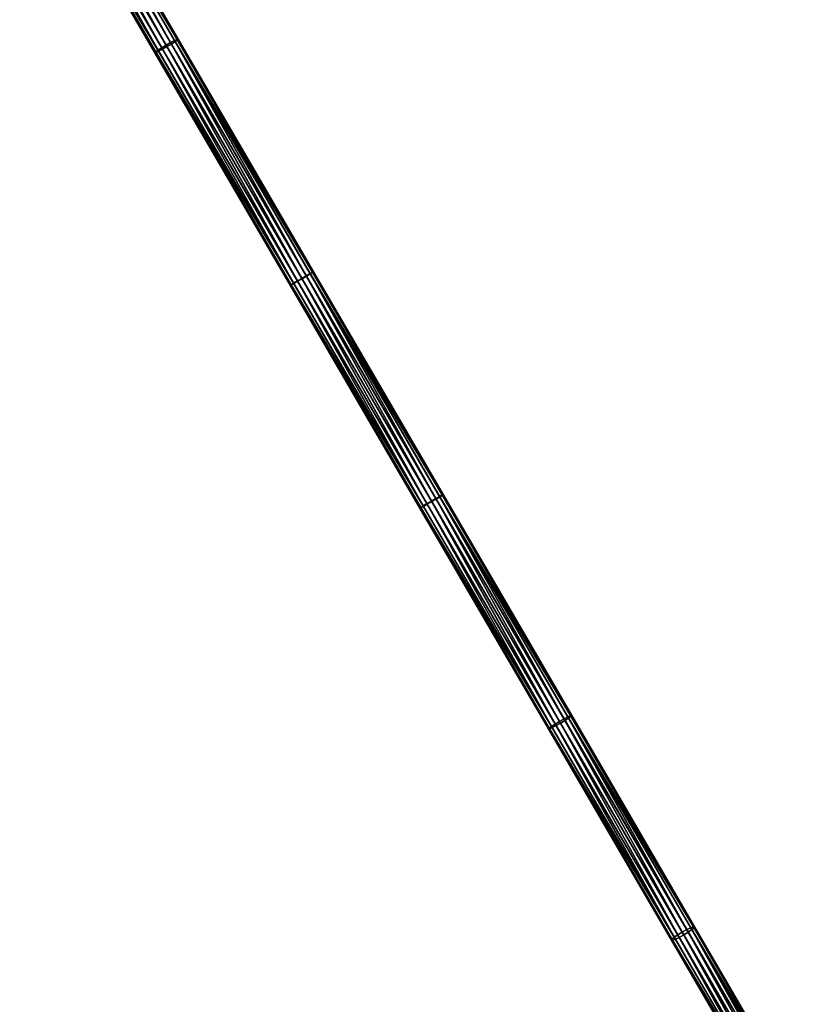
# Model space of a CAD drawing. Header units: millimetres. Extents: x 64 to 3333, y 103 to 3347.
# Tile 117 of 256: x 1380 to 1528, y 2149 to 2332. Entities that reach past the tile are written whole.
import ezdxf

# ---------------------------------------------------------------- set-up
doc = ezdxf.new("R2010")
doc.units = ezdxf.units.MM
doc.header["$LTSCALE"] = 25.4
doc.layers.get('0').update_dxf_attribs({"true_color": 0xff5454})

# ---------------------------------------------------------------- blocks, each defined once
blk = doc.blocks.new('SPIDER-6785-9743.STL')
at = {"color": 0}
mesh = blk.add_polyface(dxfattribs=at)
corners = [(1383.34, 2371.71, 1073.28), (1407.85, 2328, 1068.58), (1382.61, 2371.35, 1072.74), (1408.57, 2328.38, 1069.12)]
mesh.append_faces([[corners[k] for k in face] for face in [(0, 1, 2), (1, 0, 3)]], dxfattribs={"vtx0": -1, "color": 0})
mesh = blk.add_polyface(dxfattribs=at)
corners = [(1407.99, 2327.75, 1073.19), (1383.52, 2371.39, 1076.8), (1382.85, 2370.94, 1077.34), (1408.68, 2328.19, 1072.65)]
mesh.append_faces([[corners[k] for k in face] for face in [(0, 1, 2), (1, 0, 3)]], dxfattribs={"vtx0": -1, "color": 0})
mesh = blk.add_polyface(dxfattribs=at)
corners = [(1383.34, 2371.71, 1073.28), (1409.06, 2328.6, 1069.93), (1408.57, 2328.38, 1069.12), (1383.85, 2371.91, 1074.09)]
mesh.append_faces([[corners[k] for k in face] for face in [(0, 1, 2), (1, 0, 3)]], dxfattribs={"vtx0": -1, "color": 0})
mesh = blk.add_polyface(dxfattribs=at)
corners = [(1409.12, 2328.5, 1071.84), (1383.52, 2371.39, 1076.8), (1408.68, 2328.19, 1072.65), (1383.95, 2371.74, 1075.99)]
mesh.append_faces([[corners[k] for k in face] for face in [(0, 1, 2), (1, 0, 3)]], dxfattribs={"vtx0": -1, "color": 0})
mesh = blk.add_polyface(dxfattribs=at)
corners = [(1383.85, 2371.91, 1074.09), (1409.25, 2328.65, 1070.89), (1409.06, 2328.6, 1069.93), (1384.06, 2371.92, 1075.04)]
mesh.append_faces([[corners[k] for k in face] for face in [(0, 1, 2), (1, 0, 3)]], dxfattribs={"vtx0": -1, "color": 0})
mesh = blk.add_polyface(dxfattribs=at)
corners = [(1409.25, 2328.65, 1070.89), (1383.95, 2371.74, 1075.99), (1409.12, 2328.5, 1071.84), (1384.06, 2371.92, 1075.04)]
mesh.append_faces([[corners[k] for k in face] for face in [(0, 1, 2), (1, 0, 3)]], dxfattribs={"vtx0": -1, "color": 0})
mesh = blk.add_polyface(dxfattribs=at)
corners = [(1379.74, 2369.4, 1075.04), (1405.07, 2326.28, 1069.93), (1404.93, 2326.13, 1070.89), (1379.85, 2369.59, 1074.09)]
mesh.append_faces([[corners[k] for k in face] for face in [(0, 1, 2), (1, 0, 3)]], dxfattribs={"vtx0": -1, "color": 0})
mesh = blk.add_polyface(dxfattribs=at)
corners = [(1379.85, 2369.59, 1074.09), (1405.51, 2326.6, 1069.12), (1405.07, 2326.28, 1069.93), (1380.28, 2369.93, 1073.28)]
mesh.append_faces([[corners[k] for k in face] for face in [(0, 1, 2), (1, 0, 3)]], dxfattribs={"vtx0": -1, "color": 0})
mesh = blk.add_polyface(dxfattribs=at)
corners = [(1405.62, 2326.41, 1072.65), (1379.95, 2369.41, 1075.99), (1405.13, 2326.18, 1071.84), (1380.47, 2369.61, 1076.8)]
mesh.append_faces([[corners[k] for k in face] for face in [(0, 1, 2), (1, 0, 3)]], dxfattribs={"vtx0": -1, "color": 0})
mesh = blk.add_polyface(dxfattribs=at)
corners = [(1380.95, 2370.39, 1072.74), (1405.51, 2326.6, 1069.12), (1380.28, 2369.93, 1073.28), (1406.2, 2327.03, 1068.58)]
mesh.append_faces([[corners[k] for k in face] for face in [(0, 1, 2), (1, 0, 3)]], dxfattribs={"vtx0": -1, "color": 0})
mesh = blk.add_polyface(dxfattribs=at)
corners = [(1405.62, 2326.41, 1072.65), (1381.19, 2369.97, 1077.34), (1380.47, 2369.61, 1076.8), (1406.34, 2326.79, 1073.19)]
mesh.append_faces([[corners[k] for k in face] for face in [(0, 1, 2), (1, 0, 3)]], dxfattribs={"vtx0": -1, "color": 0})
mesh = blk.add_polyface(dxfattribs=at)
corners = [(1381.77, 2370.89, 1072.56), (1406.2, 2327.03, 1068.58), (1380.95, 2370.39, 1072.74), (1407.02, 2327.52, 1068.39)]
mesh.append_faces([[corners[k] for k in face] for face in [(0, 1, 2), (1, 0, 3)]], dxfattribs={"vtx0": -1, "color": 0})
mesh = blk.add_polyface(dxfattribs=at)
corners = [(1406.34, 2326.79, 1073.19), (1382.03, 2370.44, 1077.53), (1381.19, 2369.97, 1077.34), (1407.17, 2327.26, 1073.38)]
mesh.append_faces([[corners[k] for k in face] for face in [(0, 1, 2), (1, 0, 3)]], dxfattribs={"vtx0": -1, "color": 0})
mesh = blk.add_polyface(dxfattribs=at)
corners = [(1382.61, 2371.35, 1072.74), (1407.02, 2327.52, 1068.39), (1381.77, 2370.89, 1072.56), (1407.85, 2328, 1068.58)]
mesh.append_faces([[corners[k] for k in face] for face in [(0, 1, 2), (1, 0, 3)]], dxfattribs={"vtx0": -1, "color": 0})
mesh = blk.add_polyface(dxfattribs=at)
corners = [(1407.17, 2327.26, 1073.38), (1382.85, 2370.94, 1077.34), (1382.03, 2370.44, 1077.53), (1407.99, 2327.75, 1073.19)]
mesh.append_faces([[corners[k] for k in face] for face in [(0, 1, 2), (1, 0, 3)]], dxfattribs={"vtx0": -1, "color": 0})
mesh = blk.add_polyface(dxfattribs=at)
corners = [(1405.13, 2326.18, 1071.84), (1379.74, 2369.4, 1075.04), (1404.93, 2326.13, 1070.89), (1379.95, 2369.41, 1075.99)]
mesh.append_faces([[corners[k] for k in face] for face in [(0, 1, 2), (1, 0, 3)]], dxfattribs={"vtx0": -1, "color": 0})
mesh = blk.add_polyface(dxfattribs=at)
corners = [(1407.02, 2327.52, 1068.39), (1431.46, 2283.65, 1066.6), (1406.2, 2327.03, 1068.58), (1432.28, 2284.13, 1066.41)]
mesh.append_faces([[corners[k] for k in face] for face in [(0, 1, 2), (1, 0, 3)]], dxfattribs={"vtx0": -1, "color": 0})
mesh = blk.add_polyface(dxfattribs=at)
corners = [(1407.85, 2328, 1068.58), (1432.28, 2284.13, 1066.41), (1407.02, 2327.52, 1068.39), (1433.11, 2284.61, 1066.6)]
mesh.append_faces([[corners[k] for k in face] for face in [(0, 1, 2), (1, 0, 3)]], dxfattribs={"vtx0": -1, "color": 0})
mesh = blk.add_polyface(dxfattribs=at)
corners = [(1432.32, 2284.06, 1071.41), (1407.99, 2327.75, 1073.19), (1407.17, 2327.26, 1073.38), (1433.15, 2284.54, 1071.22)]
mesh.append_faces([[corners[k] for k in face] for face in [(0, 1, 2), (1, 0, 3)]], dxfattribs={"vtx0": -1, "color": 0})
mesh = blk.add_polyface(dxfattribs=at)
corners = [(1408.57, 2328.38, 1069.12), (1433.11, 2284.61, 1066.6), (1407.85, 2328, 1068.58), (1433.81, 2285.01, 1067.14)]
mesh.append_faces([[corners[k] for k in face] for face in [(0, 1, 2), (1, 0, 3)]], dxfattribs={"vtx0": -1, "color": 0})
mesh = blk.add_polyface(dxfattribs=at)
corners = [(1433.15, 2284.54, 1071.22), (1408.68, 2328.19, 1072.65), (1407.99, 2327.75, 1073.19), (1433.85, 2284.96, 1070.68)]
mesh.append_faces([[corners[k] for k in face] for face in [(0, 1, 2), (1, 0, 3)]], dxfattribs={"vtx0": -1, "color": 0})
mesh = blk.add_polyface(dxfattribs=at)
corners = [(1408.57, 2328.38, 1069.12), (1434.29, 2285.27, 1067.95), (1433.81, 2285.01, 1067.14), (1409.06, 2328.6, 1069.93)]
mesh.append_faces([[corners[k] for k in face] for face in [(0, 1, 2), (1, 0, 3)]], dxfattribs={"vtx0": -1, "color": 0})
mesh = blk.add_polyface(dxfattribs=at)
corners = [(1434.31, 2285.24, 1069.87), (1408.68, 2328.19, 1072.65), (1433.85, 2284.96, 1070.68), (1409.12, 2328.5, 1071.84)]
mesh.append_faces([[corners[k] for k in face] for face in [(0, 1, 2), (1, 0, 3)]], dxfattribs={"vtx0": -1, "color": 0})
mesh = blk.add_polyface(dxfattribs=at)
corners = [(1409.06, 2328.6, 1069.93), (1434.46, 2285.35, 1068.91), (1434.29, 2285.27, 1067.95), (1409.25, 2328.65, 1070.89)]
mesh.append_faces([[corners[k] for k in face] for face in [(0, 1, 2), (1, 0, 3)]], dxfattribs={"vtx0": -1, "color": 0})
mesh = blk.add_polyface(dxfattribs=at)
corners = [(1434.46, 2285.35, 1068.91), (1409.12, 2328.5, 1071.84), (1434.31, 2285.24, 1069.87), (1409.25, 2328.65, 1070.89)]
mesh.append_faces([[corners[k] for k in face] for face in [(0, 1, 2), (1, 0, 3)]], dxfattribs={"vtx0": -1, "color": 0})
mesh = blk.add_polyface(dxfattribs=at)
corners = [(1404.93, 2326.13, 1070.89), (1430.3, 2282.95, 1067.95), (1430.14, 2282.84, 1068.91), (1405.07, 2326.28, 1069.93)]
mesh.append_faces([[corners[k] for k in face] for face in [(0, 1, 2), (1, 0, 3)]], dxfattribs={"vtx0": -1, "color": 0})
mesh = blk.add_polyface(dxfattribs=at)
corners = [(1430.31, 2282.92, 1069.87), (1404.93, 2326.13, 1070.89), (1430.14, 2282.84, 1068.91), (1405.13, 2326.18, 1071.84)]
mesh.append_faces([[corners[k] for k in face] for face in [(0, 1, 2), (1, 0, 3)]], dxfattribs={"vtx0": -1, "color": 0})
mesh = blk.add_polyface(dxfattribs=at)
corners = [(1405.07, 2326.28, 1069.93), (1430.76, 2283.23, 1067.14), (1430.3, 2282.95, 1067.95), (1405.51, 2326.6, 1069.12)]
mesh.append_faces([[corners[k] for k in face] for face in [(0, 1, 2), (1, 0, 3)]], dxfattribs={"vtx0": -1, "color": 0})
mesh = blk.add_polyface(dxfattribs=at)
corners = [(1430.79, 2283.18, 1070.68), (1405.13, 2326.18, 1071.84), (1430.31, 2282.92, 1069.87), (1405.62, 2326.41, 1072.65)]
mesh.append_faces([[corners[k] for k in face] for face in [(0, 1, 2), (1, 0, 3)]], dxfattribs={"vtx0": -1, "color": 0})
mesh = blk.add_polyface(dxfattribs=at)
corners = [(1406.2, 2327.03, 1068.58), (1430.76, 2283.23, 1067.14), (1405.51, 2326.6, 1069.12), (1431.46, 2283.65, 1066.6)]
mesh.append_faces([[corners[k] for k in face] for face in [(0, 1, 2), (1, 0, 3)]], dxfattribs={"vtx0": -1, "color": 0})
mesh = blk.add_polyface(dxfattribs=at)
corners = [(1430.79, 2283.18, 1070.68), (1406.34, 2326.79, 1073.19), (1405.62, 2326.41, 1072.65), (1431.5, 2283.58, 1071.22)]
mesh.append_faces([[corners[k] for k in face] for face in [(0, 1, 2), (1, 0, 3)]], dxfattribs={"vtx0": -1, "color": 0})
mesh = blk.add_polyface(dxfattribs=at)
corners = [(1431.5, 2283.58, 1071.22), (1407.17, 2327.26, 1073.38), (1406.34, 2326.79, 1073.19), (1432.32, 2284.06, 1071.41)]
mesh.append_faces([[corners[k] for k in face] for face in [(0, 1, 2), (1, 0, 3)]], dxfattribs={"vtx0": -1, "color": 0})
mesh = blk.add_polyface(dxfattribs=at)
corners = [(1433.81, 2285.01, 1067.14), (1458.45, 2243.77, 1068.18), (1457.99, 2243.48, 1067.37), (1434.29, 2285.27, 1067.95)]
mesh.append_faces([[corners[k] for k in face] for face in [(0, 1, 2), (1, 0, 3)]], dxfattribs={"vtx0": -1, "color": 0})
mesh = blk.add_polyface(dxfattribs=at)
corners = [(1458.42, 2243.82, 1070.09), (1433.85, 2284.96, 1070.68), (1457.95, 2243.56, 1070.9), (1434.31, 2285.24, 1069.87)]
mesh.append_faces([[corners[k] for k in face] for face in [(0, 1, 2), (1, 0, 3)]], dxfattribs={"vtx0": -1, "color": 0})
mesh = blk.add_polyface(dxfattribs=at)
corners = [(1434.29, 2285.27, 1067.95), (1458.6, 2243.89, 1069.14), (1458.45, 2243.77, 1068.18), (1434.46, 2285.35, 1068.91)]
mesh.append_faces([[corners[k] for k in face] for face in [(0, 1, 2), (1, 0, 3)]], dxfattribs={"vtx0": -1, "color": 0})
mesh = blk.add_polyface(dxfattribs=at)
corners = [(1458.6, 2243.89, 1069.14), (1434.31, 2285.24, 1069.87), (1458.42, 2243.82, 1070.09), (1434.46, 2285.35, 1068.91)]
mesh.append_faces([[corners[k] for k in face] for face in [(0, 1, 2), (1, 0, 3)]], dxfattribs={"vtx0": -1, "color": 0})
mesh = blk.add_polyface(dxfattribs=at)
corners = [(1431.46, 2283.65, 1066.6), (1454.94, 2241.7, 1067.37), (1430.76, 2283.23, 1067.14), (1455.65, 2242.1, 1066.83)]
mesh.append_faces([[corners[k] for k in face] for face in [(0, 1, 2), (1, 0, 3)]], dxfattribs={"vtx0": -1, "color": 0})
mesh = blk.add_polyface(dxfattribs=at)
corners = [(1454.89, 2241.79, 1070.9), (1431.5, 2283.58, 1071.22), (1430.79, 2283.18, 1070.68), (1455.58, 2242.21, 1071.45)]
mesh.append_faces([[corners[k] for k in face] for face in [(0, 1, 2), (1, 0, 3)]], dxfattribs={"vtx0": -1, "color": 0})
mesh = blk.add_polyface(dxfattribs=at)
corners = [(1432.28, 2284.13, 1066.41), (1455.65, 2242.1, 1066.83), (1431.46, 2283.65, 1066.6), (1456.48, 2242.58, 1066.64)]
mesh.append_faces([[corners[k] for k in face] for face in [(0, 1, 2), (1, 0, 3)]], dxfattribs={"vtx0": -1, "color": 0})
mesh = blk.add_polyface(dxfattribs=at)
corners = [(1455.58, 2242.21, 1071.45), (1432.32, 2284.06, 1071.41), (1431.5, 2283.58, 1071.22), (1456.41, 2242.69, 1071.64)]
mesh.append_faces([[corners[k] for k in face] for face in [(0, 1, 2), (1, 0, 3)]], dxfattribs={"vtx0": -1, "color": 0})
mesh = blk.add_polyface(dxfattribs=at)
corners = [(1433.11, 2284.61, 1066.6), (1456.48, 2242.58, 1066.64), (1432.28, 2284.13, 1066.41), (1457.3, 2243.06, 1066.83)]
mesh.append_faces([[corners[k] for k in face] for face in [(0, 1, 2), (1, 0, 3)]], dxfattribs={"vtx0": -1, "color": 0})
mesh = blk.add_polyface(dxfattribs=at)
corners = [(1456.41, 2242.69, 1071.64), (1433.15, 2284.54, 1071.22), (1432.32, 2284.06, 1071.41), (1457.24, 2243.17, 1071.45)]
mesh.append_faces([[corners[k] for k in face] for face in [(0, 1, 2), (1, 0, 3)]], dxfattribs={"vtx0": -1, "color": 0})
mesh = blk.add_polyface(dxfattribs=at)
corners = [(1433.81, 2285.01, 1067.14), (1457.3, 2243.06, 1066.83), (1433.11, 2284.61, 1066.6), (1457.99, 2243.48, 1067.37)]
mesh.append_faces([[corners[k] for k in face] for face in [(0, 1, 2), (1, 0, 3)]], dxfattribs={"vtx0": -1, "color": 0})
mesh = blk.add_polyface(dxfattribs=at)
corners = [(1457.24, 2243.17, 1071.45), (1433.85, 2284.96, 1070.68), (1433.15, 2284.54, 1071.22), (1457.95, 2243.56, 1070.9)]
mesh.append_faces([[corners[k] for k in face] for face in [(0, 1, 2), (1, 0, 3)]], dxfattribs={"vtx0": -1, "color": 0})
mesh = blk.add_polyface(dxfattribs=at)
corners = [(1430.14, 2282.84, 1068.91), (1454.46, 2241.45, 1068.18), (1454.28, 2241.38, 1069.14), (1430.3, 2282.95, 1067.95)]
mesh.append_faces([[corners[k] for k in face] for face in [(0, 1, 2), (1, 0, 3)]], dxfattribs={"vtx0": -1, "color": 0})
mesh = blk.add_polyface(dxfattribs=at)
corners = [(1454.43, 2241.49, 1070.09), (1430.14, 2282.84, 1068.91), (1454.28, 2241.38, 1069.14), (1430.31, 2282.92, 1069.87)]
mesh.append_faces([[corners[k] for k in face] for face in [(0, 1, 2), (1, 0, 3)]], dxfattribs={"vtx0": -1, "color": 0})
mesh = blk.add_polyface(dxfattribs=at)
corners = [(1430.3, 2282.95, 1067.95), (1454.94, 2241.7, 1067.37), (1454.46, 2241.45, 1068.18), (1430.76, 2283.23, 1067.14)]
mesh.append_faces([[corners[k] for k in face] for face in [(0, 1, 2), (1, 0, 3)]], dxfattribs={"vtx0": -1, "color": 0})
mesh = blk.add_polyface(dxfattribs=at)
corners = [(1454.89, 2241.79, 1070.9), (1430.31, 2282.92, 1069.87), (1454.43, 2241.49, 1070.09), (1430.79, 2283.18, 1070.68)]
mesh.append_faces([[corners[k] for k in face] for face in [(0, 1, 2), (1, 0, 3)]], dxfattribs={"vtx0": -1, "color": 0})
mesh = blk.add_polyface(dxfattribs=at)
corners = [(1480.29, 2201.68, 1074), (1457.24, 2243.17, 1071.45), (1456.41, 2242.69, 1071.64), (1481.12, 2202.14, 1073.81)]
mesh.append_faces([[corners[k] for k in face] for face in [(0, 1, 2), (1, 0, 3)]], dxfattribs={"vtx0": -1, "color": 0})
mesh = blk.add_polyface(dxfattribs=at)
corners = [(1481.12, 2202.14, 1073.81), (1457.95, 2243.56, 1070.9), (1457.24, 2243.17, 1071.45), (1481.84, 2202.52, 1073.27)]
mesh.append_faces([[corners[k] for k in face] for face in [(0, 1, 2), (1, 0, 3)]], dxfattribs={"vtx0": -1, "color": 0})
mesh = blk.add_polyface(dxfattribs=at)
corners = [(1457.99, 2243.48, 1067.37), (1481.29, 2201.85, 1069.2), (1457.3, 2243.06, 1066.83), (1481.97, 2202.3, 1069.74)]
mesh.append_faces([[corners[k] for k in face] for face in [(0, 1, 2), (1, 0, 3)]], dxfattribs={"vtx0": -1, "color": 0})
mesh = blk.add_polyface(dxfattribs=at)
corners = [(1482.34, 2202.74, 1072.46), (1457.95, 2243.56, 1070.9), (1481.84, 2202.52, 1073.27), (1458.42, 2243.82, 1070.09)]
mesh.append_faces([[corners[k] for k in face] for face in [(0, 1, 2), (1, 0, 3)]], dxfattribs={"vtx0": -1, "color": 0})
mesh = blk.add_polyface(dxfattribs=at)
corners = [(1457.99, 2243.48, 1067.37), (1482.41, 2202.62, 1070.55), (1481.97, 2202.3, 1069.74), (1458.45, 2243.77, 1068.18)]
mesh.append_faces([[corners[k] for k in face] for face in [(0, 1, 2), (1, 0, 3)]], dxfattribs={"vtx0": -1, "color": 0})
mesh = blk.add_polyface(dxfattribs=at)
corners = [(1482.54, 2202.78, 1071.51), (1458.42, 2243.82, 1070.09), (1482.34, 2202.74, 1072.46), (1458.6, 2243.89, 1069.14)]
mesh.append_faces([[corners[k] for k in face] for face in [(0, 1, 2), (1, 0, 3)]], dxfattribs={"vtx0": -1, "color": 0})
mesh = blk.add_polyface(dxfattribs=at)
corners = [(1458.45, 2243.77, 1068.18), (1482.54, 2202.78, 1071.51), (1482.41, 2202.62, 1070.55), (1458.6, 2243.89, 1069.14)]
mesh.append_faces([[corners[k] for k in face] for face in [(0, 1, 2), (1, 0, 3)]], dxfattribs={"vtx0": -1, "color": 0})
mesh = blk.add_polyface(dxfattribs=at)
corners = [(1478.35, 2200.42, 1072.46), (1454.28, 2241.38, 1069.14), (1478.22, 2200.26, 1071.51), (1454.43, 2241.49, 1070.09)]
mesh.append_faces([[corners[k] for k in face] for face in [(0, 1, 2), (1, 0, 3)]], dxfattribs={"vtx0": -1, "color": 0})
mesh = blk.add_polyface(dxfattribs=at)
corners = [(1454.28, 2241.38, 1069.14), (1478.42, 2200.3, 1070.55), (1478.22, 2200.26, 1071.51), (1454.46, 2241.45, 1068.18)]
mesh.append_faces([[corners[k] for k in face] for face in [(0, 1, 2), (1, 0, 3)]], dxfattribs={"vtx0": -1, "color": 0})
mesh = blk.add_polyface(dxfattribs=at)
corners = [(1478.79, 2200.74, 1073.27), (1454.43, 2241.49, 1070.09), (1478.35, 2200.42, 1072.46), (1454.89, 2241.79, 1070.9)]
mesh.append_faces([[corners[k] for k in face] for face in [(0, 1, 2), (1, 0, 3)]], dxfattribs={"vtx0": -1, "color": 0})
mesh = blk.add_polyface(dxfattribs=at)
corners = [(1454.46, 2241.45, 1068.18), (1478.92, 2200.52, 1069.74), (1478.42, 2200.3, 1070.55), (1454.94, 2241.7, 1067.37)]
mesh.append_faces([[corners[k] for k in face] for face in [(0, 1, 2), (1, 0, 3)]], dxfattribs={"vtx0": -1, "color": 0})
mesh = blk.add_polyface(dxfattribs=at)
corners = [(1478.79, 2200.74, 1073.27), (1455.58, 2242.21, 1071.45), (1454.89, 2241.79, 1070.9), (1479.47, 2201.18, 1073.81)]
mesh.append_faces([[corners[k] for k in face] for face in [(0, 1, 2), (1, 0, 3)]], dxfattribs={"vtx0": -1, "color": 0})
mesh = blk.add_polyface(dxfattribs=at)
corners = [(1455.65, 2242.1, 1066.83), (1478.92, 2200.52, 1069.74), (1454.94, 2241.7, 1067.37), (1479.64, 2200.89, 1069.2)]
mesh.append_faces([[corners[k] for k in face] for face in [(0, 1, 2), (1, 0, 3)]], dxfattribs={"vtx0": -1, "color": 0})
mesh = blk.add_polyface(dxfattribs=at)
corners = [(1479.47, 2201.18, 1073.81), (1456.41, 2242.69, 1071.64), (1455.58, 2242.21, 1071.45), (1480.29, 2201.68, 1074)]
mesh.append_faces([[corners[k] for k in face] for face in [(0, 1, 2), (1, 0, 3)]], dxfattribs={"vtx0": -1, "color": 0})
mesh = blk.add_polyface(dxfattribs=at)
corners = [(1456.48, 2242.58, 1066.64), (1479.64, 2200.89, 1069.2), (1455.65, 2242.1, 1066.83), (1480.47, 2201.36, 1069.01)]
mesh.append_faces([[corners[k] for k in face] for face in [(0, 1, 2), (1, 0, 3)]], dxfattribs={"vtx0": -1, "color": 0})
mesh = blk.add_polyface(dxfattribs=at)
corners = [(1457.3, 2243.06, 1066.83), (1480.47, 2201.36, 1069.01), (1456.48, 2242.58, 1066.64), (1481.29, 2201.85, 1069.2)]
mesh.append_faces([[corners[k] for k in face] for face in [(0, 1, 2), (1, 0, 3)]], dxfattribs={"vtx0": -1, "color": 0})
mesh = blk.add_polyface(dxfattribs=at)
corners = [(1482.54, 2202.78, 1071.51), (1505.21, 2163.46, 1076.82), (1505.43, 2163.46, 1075.87), (1482.34, 2202.74, 1072.46)]
mesh.append_faces([[corners[k] for k in face] for face in [(0, 1, 2), (1, 0, 3)]], dxfattribs={"vtx0": -1, "color": 0})
mesh = blk.add_polyface(dxfattribs=at)
corners = [(1482.41, 2202.62, 1070.55), (1505.43, 2163.46, 1075.87), (1505.33, 2163.26, 1074.92), (1482.54, 2202.78, 1071.51)]
mesh.append_faces([[corners[k] for k in face] for face in [(0, 1, 2), (1, 0, 3)]], dxfattribs={"vtx0": -1, "color": 0})
mesh = blk.add_polyface(dxfattribs=at)
corners = [(1501.64, 2161.49, 1077.62), (1479.47, 2201.18, 1073.81), (1478.79, 2200.74, 1073.27), (1502.31, 2161.95, 1078.16)]
mesh.append_faces([[corners[k] for k in face] for face in [(0, 1, 2), (1, 0, 3)]], dxfattribs={"vtx0": -1, "color": 0})
mesh = blk.add_polyface(dxfattribs=at)
corners = [(1502.31, 2161.95, 1078.16), (1480.29, 2201.68, 1074), (1479.47, 2201.18, 1073.81), (1503.12, 2162.45, 1078.35)]
mesh.append_faces([[corners[k] for k in face] for face in [(0, 1, 2), (1, 0, 3)]], dxfattribs={"vtx0": -1, "color": 0})
mesh = blk.add_polyface(dxfattribs=at)
corners = [(1480.47, 2201.36, 1069.01), (1502.58, 2161.48, 1073.58), (1479.64, 2200.89, 1069.2), (1503.42, 2161.94, 1073.39)]
mesh.append_faces([[corners[k] for k in face] for face in [(0, 1, 2), (1, 0, 3)]], dxfattribs={"vtx0": -1, "color": 0})
mesh = blk.add_polyface(dxfattribs=at)
corners = [(1503.12, 2162.45, 1078.35), (1481.12, 2202.14, 1073.81), (1480.29, 2201.68, 1074), (1503.96, 2162.92, 1078.16)]
mesh.append_faces([[corners[k] for k in face] for face in [(0, 1, 2), (1, 0, 3)]], dxfattribs={"vtx0": -1, "color": 0})
mesh = blk.add_polyface(dxfattribs=at)
corners = [(1481.29, 2201.85, 1069.2), (1503.42, 2161.94, 1073.39), (1480.47, 2201.36, 1069.01), (1504.24, 2162.44, 1073.58)]
mesh.append_faces([[corners[k] for k in face] for face in [(0, 1, 2), (1, 0, 3)]], dxfattribs={"vtx0": -1, "color": 0})
mesh = blk.add_polyface(dxfattribs=at)
corners = [(1503.96, 2162.92, 1078.16), (1481.84, 2202.52, 1073.27), (1481.12, 2202.14, 1073.81), (1504.7, 2163.27, 1077.62)]
mesh.append_faces([[corners[k] for k in face] for face in [(0, 1, 2), (1, 0, 3)]], dxfattribs={"vtx0": -1, "color": 0})
mesh = blk.add_polyface(dxfattribs=at)
corners = [(1481.97, 2202.3, 1069.74), (1504.24, 2162.44, 1073.58), (1481.29, 2201.85, 1069.2), (1504.91, 2162.91, 1074.11)]
mesh.append_faces([[corners[k] for k in face] for face in [(0, 1, 2), (1, 0, 3)]], dxfattribs={"vtx0": -1, "color": 0})
mesh = blk.add_polyface(dxfattribs=at)
corners = [(1505.21, 2163.46, 1076.82), (1481.84, 2202.52, 1073.27), (1504.7, 2163.27, 1077.62), (1482.34, 2202.74, 1072.46)]
mesh.append_faces([[corners[k] for k in face] for face in [(0, 1, 2), (1, 0, 3)]], dxfattribs={"vtx0": -1, "color": 0})
mesh = blk.add_polyface(dxfattribs=at)
corners = [(1481.97, 2202.3, 1069.74), (1505.33, 2163.26, 1074.92), (1504.91, 2162.91, 1074.11), (1482.41, 2202.62, 1070.55)]
mesh.append_faces([[corners[k] for k in face] for face in [(0, 1, 2), (1, 0, 3)]], dxfattribs={"vtx0": -1, "color": 0})
mesh = blk.add_polyface(dxfattribs=at)
corners = [(1501.22, 2161.13, 1076.82), (1478.22, 2200.26, 1071.51), (1501.11, 2160.94, 1075.87), (1478.35, 2200.42, 1072.46)]
mesh.append_faces([[corners[k] for k in face] for face in [(0, 1, 2), (1, 0, 3)]], dxfattribs={"vtx0": -1, "color": 0})
mesh = blk.add_polyface(dxfattribs=at)
corners = [(1501.11, 2160.94, 1075.87), (1478.42, 2200.3, 1070.55), (1501.33, 2160.94, 1074.92), (1478.22, 2200.26, 1071.51)]
mesh.append_faces([[corners[k] for k in face] for face in [(0, 1, 2), (1, 0, 3)]], dxfattribs={"vtx0": -1, "color": 0})
mesh = blk.add_polyface(dxfattribs=at)
corners = [(1501.64, 2161.49, 1077.62), (1478.35, 2200.42, 1072.46), (1501.22, 2161.13, 1076.82), (1478.79, 2200.74, 1073.27)]
mesh.append_faces([[corners[k] for k in face] for face in [(0, 1, 2), (1, 0, 3)]], dxfattribs={"vtx0": -1, "color": 0})
mesh = blk.add_polyface(dxfattribs=at)
corners = [(1478.42, 2200.3, 1070.55), (1501.85, 2161.13, 1074.11), (1501.33, 2160.94, 1074.92), (1478.92, 2200.52, 1069.74)]
mesh.append_faces([[corners[k] for k in face] for face in [(0, 1, 2), (1, 0, 3)]], dxfattribs={"vtx0": -1, "color": 0})
mesh = blk.add_polyface(dxfattribs=at)
corners = [(1479.64, 2200.89, 1069.2), (1501.85, 2161.13, 1074.11), (1478.92, 2200.52, 1069.74), (1502.58, 2161.48, 1073.58)]
mesh.append_faces([[corners[k] for k in face] for face in [(0, 1, 2), (1, 0, 3)]], dxfattribs={"vtx0": -1, "color": 0})
mesh = blk.add_polyface(dxfattribs=at)
corners = [(1524.73, 2123.44, 1084.56), (1503.12, 2162.45, 1078.35), (1502.31, 2161.95, 1078.16), (1525.54, 2123.95, 1084.75)]
mesh.append_faces([[corners[k] for k in face] for face in [(0, 1, 2), (1, 0, 3)]], dxfattribs={"vtx0": -1, "color": 0})
mesh = blk.add_polyface(dxfattribs=at)
corners = [(1525.54, 2123.95, 1084.75), (1503.96, 2162.92, 1078.16), (1503.12, 2162.45, 1078.35), (1526.38, 2124.41, 1084.56)]
mesh.append_faces([[corners[k] for k in face] for face in [(0, 1, 2), (1, 0, 3)]], dxfattribs={"vtx0": -1, "color": 0})
mesh = blk.add_polyface(dxfattribs=at)
corners = [(1504.24, 2162.44, 1073.58), (1525.96, 2123.23, 1079.82), (1503.42, 2161.94, 1073.39), (1526.77, 2123.74, 1080.01)]
mesh.append_faces([[corners[k] for k in face] for face in [(0, 1, 2), (1, 0, 3)]], dxfattribs={"vtx0": -1, "color": 0})
mesh = blk.add_polyface(dxfattribs=at)
corners = [(1526.38, 2124.41, 1084.56), (1504.7, 2163.27, 1077.62), (1503.96, 2162.92, 1078.16), (1527.13, 2124.74, 1084.03)]
mesh.append_faces([[corners[k] for k in face] for face in [(0, 1, 2), (1, 0, 3)]], dxfattribs={"vtx0": -1, "color": 0})
mesh = blk.add_polyface(dxfattribs=at)
corners = [(1504.91, 2162.91, 1074.11), (1526.77, 2123.74, 1080.01), (1504.24, 2162.44, 1073.58), (1527.42, 2124.23, 1080.54)]
mesh.append_faces([[corners[k] for k in face] for face in [(0, 1, 2), (1, 0, 3)]], dxfattribs={"vtx0": -1, "color": 0})
mesh = blk.add_polyface(dxfattribs=at)
corners = [(1527.67, 2124.89, 1083.23), (1504.7, 2163.27, 1077.62), (1527.13, 2124.74, 1084.03), (1505.21, 2163.46, 1076.82)]
mesh.append_faces([[corners[k] for k in face] for face in [(0, 1, 2), (1, 0, 3)]], dxfattribs={"vtx0": -1, "color": 0})
mesh = blk.add_polyface(dxfattribs=at)
corners = [(1504.91, 2162.91, 1074.11), (1527.83, 2124.62, 1081.34), (1527.42, 2124.23, 1080.54), (1505.33, 2163.26, 1074.92)]
mesh.append_faces([[corners[k] for k in face] for face in [(0, 1, 2), (1, 0, 3)]], dxfattribs={"vtx0": -1, "color": 0})
mesh = blk.add_polyface(dxfattribs=at)
corners = [(1505.43, 2163.46, 1075.87), (1527.67, 2124.89, 1083.23), (1527.91, 2124.85, 1082.28), (1505.21, 2163.46, 1076.82)]
mesh.append_faces([[corners[k] for k in face] for face in [(0, 1, 2), (1, 0, 3)]], dxfattribs={"vtx0": -1, "color": 0})
mesh = blk.add_polyface(dxfattribs=at)
corners = [(1505.33, 2163.26, 1074.92), (1527.91, 2124.85, 1082.28), (1527.83, 2124.62, 1081.34), (1505.43, 2163.46, 1075.87)]
mesh.append_faces([[corners[k] for k in face] for face in [(0, 1, 2), (1, 0, 3)]], dxfattribs={"vtx0": -1, "color": 0})
mesh = blk.add_polyface(dxfattribs=at)
corners = [(1523.67, 2122.57, 1083.23), (1501.11, 2160.94, 1075.87), (1523.59, 2122.34, 1082.28), (1501.22, 2161.13, 1076.82)]
mesh.append_faces([[corners[k] for k in face] for face in [(0, 1, 2), (1, 0, 3)]], dxfattribs={"vtx0": -1, "color": 0})
mesh = blk.add_polyface(dxfattribs=at)
corners = [(1523.59, 2122.34, 1082.28), (1501.33, 2160.94, 1074.92), (1523.83, 2122.29, 1081.34), (1501.11, 2160.94, 1075.87)]
mesh.append_faces([[corners[k] for k in face] for face in [(0, 1, 2), (1, 0, 3)]], dxfattribs={"vtx0": -1, "color": 0})
mesh = blk.add_polyface(dxfattribs=at)
corners = [(1524.07, 2122.96, 1084.03), (1501.22, 2161.13, 1076.82), (1523.67, 2122.57, 1083.23), (1501.64, 2161.49, 1077.62)]
mesh.append_faces([[corners[k] for k in face] for face in [(0, 1, 2), (1, 0, 3)]], dxfattribs={"vtx0": -1, "color": 0})
mesh = blk.add_polyface(dxfattribs=at)
corners = [(1501.33, 2160.94, 1074.92), (1524.37, 2122.45, 1080.54), (1523.83, 2122.29, 1081.34), (1501.85, 2161.13, 1074.11)]
mesh.append_faces([[corners[k] for k in face] for face in [(0, 1, 2), (1, 0, 3)]], dxfattribs={"vtx0": -1, "color": 0})
mesh = blk.add_polyface(dxfattribs=at)
corners = [(1524.07, 2122.96, 1084.03), (1502.31, 2161.95, 1078.16), (1501.64, 2161.49, 1077.62), (1524.73, 2123.44, 1084.56)]
mesh.append_faces([[corners[k] for k in face] for face in [(0, 1, 2), (1, 0, 3)]], dxfattribs={"vtx0": -1, "color": 0})
mesh = blk.add_polyface(dxfattribs=at)
corners = [(1502.58, 2161.48, 1073.58), (1524.37, 2122.45, 1080.54), (1501.85, 2161.13, 1074.11), (1525.12, 2122.78, 1080.01)]
mesh.append_faces([[corners[k] for k in face] for face in [(0, 1, 2), (1, 0, 3)]], dxfattribs={"vtx0": -1, "color": 0})
mesh = blk.add_polyface(dxfattribs=at)
corners = [(1503.42, 2161.94, 1073.39), (1525.12, 2122.78, 1080.01), (1502.58, 2161.48, 1073.58), (1525.96, 2123.23, 1079.82)]
mesh.append_faces([[corners[k] for k in face] for face in [(0, 1, 2), (1, 0, 3)]], dxfattribs={"vtx0": -1, "color": 0})

msp = doc.modelspace()

# ---------------------------------------------------------------- block references
at = {"color": 250, "true_color": 0x262626}
msp.add_blockref('SPIDER-6785-9743.STL', (0, 0), dxfattribs=at)

doc.saveas('drawing.dxf')
